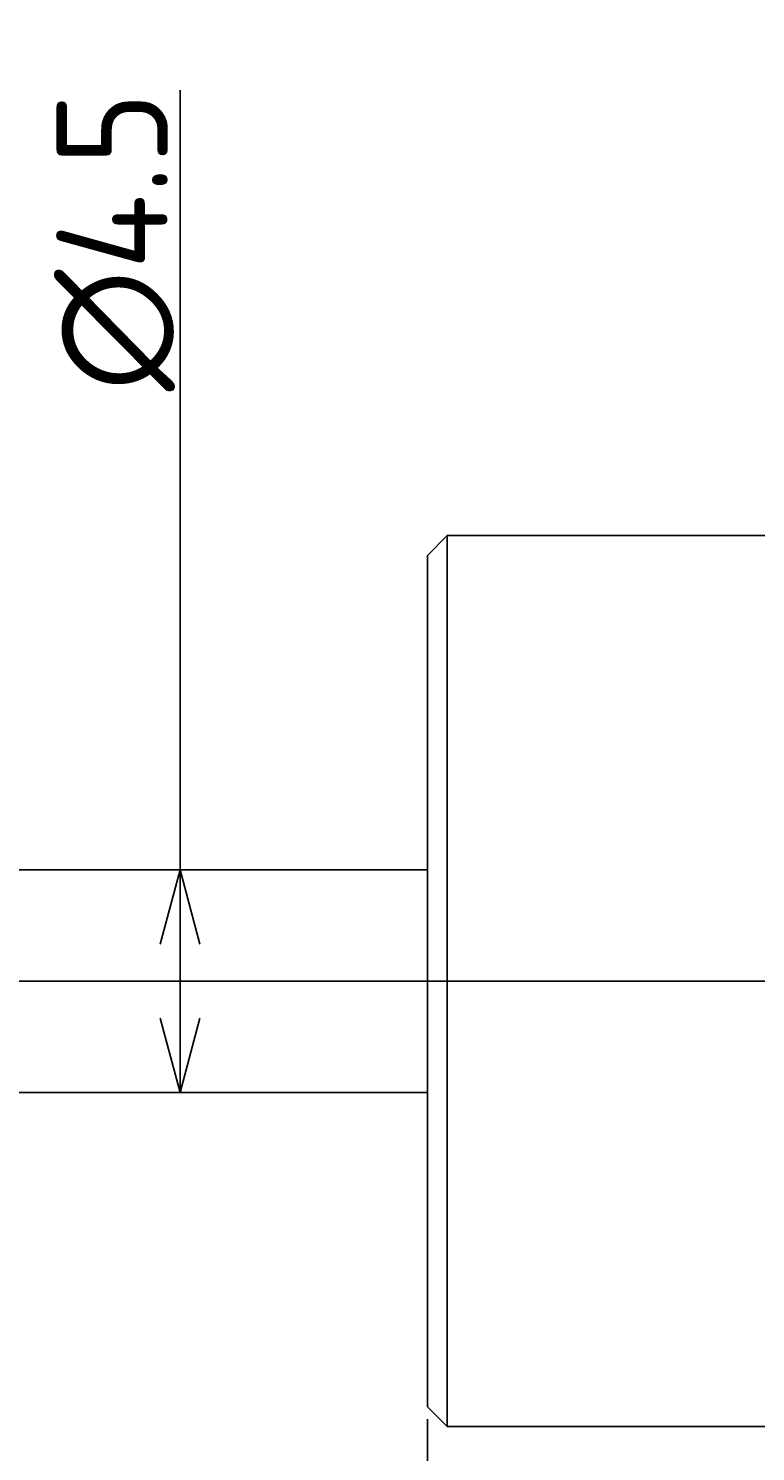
# Model space of a CAD drawing. Extents: x 130 to 290, y 134 to 184.
# Tile 3 of 7: x 152 to 167, y 155 to 184. Entities that reach past the tile are written whole.
import ezdxf

# ---------------------------------------------------------------- set-up
doc = ezdxf.new("R2010")
doc.units = 0
doc.linetypes.add('CENTER', pattern=[50.8, 31.75, -6.35, 6.35, -6.35])
doc.layers.get('0').update_dxf_attribs({"linetype": 'CONTINUOUS'})
doc.layers.get('DEFPOINTS').update_dxf_attribs({"linetype": 'CONTINUOUS'})
for name, color, linetype in [('図形', 7, 'CONTINUOUS'), ('図枠', 7, 'CONTINUOUS'), ('寸法_文字', 3, 'CONTINUOUS')]:
    doc.layers.add(name, color=color, linetype=linetype)
doc.layers.get('0').off()
doc.styles.add('DIMENSION', font='isocp.shx', dxfattribs={"bigfont": 'bigfont.shx'})
doc.dimstyles.get("Standard").update_dxf_attribs({"dimtxt": 0.18, "dimasz": 0.18, "dimexe": 0.18, "dimexo": 0.0625, "dimgap": 0.09, "dimtad": 0, "dimtih": 1, "dimtoh": 1, "dimzin": 0, "dimcen": 0.09, "dimazin": 3, "dimtfac": 1, "dimtofl": 0, "dimtmove": 0, "dimatfit": 3})

# ---------------------------------------------------------------- blocks, each defined once
blk = doc.blocks.new('_OPEN30')
at = {"color": 0, "linetype": 'BYBLOCK'}
for p, q in [((-1, 0.268), (0, 0)), ((0, 0), (-1, -0.268)), ((0, 0), (-1, 0))]:
    blk.add_line(p, q, dxfattribs=at)
blk = doc.blocks.new('*U10')
at = {"layer": '寸法_文字', "color": 3, "style": 'DIMENSION'}
blk.add_text('19.5', height=2.25, dxfattribs=at).set_placement((167.224, 145.25))
blk = doc.blocks.new('*D9')
at = {"layer": 'DEFPOINTS', "color": 0}
for p in [(179.5, 157.5), (160, 156.4), (160, 145)]:
    blk.add_point(p, dxfattribs=at)
at = {"layer": '寸法_文字', "color": 3}
for p, q in [((179.5, 157.25), (179.5, 144)), ((160, 156.15), (160, 144)), ((178, 145), (161.5, 145))]:
    blk.add_line(p, q, dxfattribs=at)
at = {"layer": '図枠'}
blk.add_blockref('*U10', (0, 0), dxfattribs=at)
at = {"layer": '寸法_文字', "color": 3, "xscale": 1.5, "yscale": 1.5, "zscale": 1.5, "rotation": 180}
blk.add_blockref('_OPEN30', (160, 145), dxfattribs=at)
at = {"layer": '寸法_文字', "color": 3, "xscale": 1.5, "yscale": 1.5, "zscale": 1.5}
blk.add_blockref('_OPEN30', (179.5, 145), dxfattribs=at)
blk = doc.blocks.new('*U12')
at = {"layer": '寸法_文字', "color": 3, "style": 'DIMENSION'}
blk.add_text('57', height=2.25, dxfattribs=at).set_placement((186.925, 140.25))
blk = doc.blocks.new('*D11')
at = {"layer": 'DEFPOINTS', "color": 0}
for p in [(217, 161.5), (160, 156.4), (160, 140)]:
    blk.add_point(p, dxfattribs=at)
at = {"layer": '寸法_文字', "color": 3}
for p, q in [((217, 161.25), (217, 139)), ((160, 156.15), (160, 139)), ((215.5, 140), (161.5, 140))]:
    blk.add_line(p, q, dxfattribs=at)
at = {"layer": '図枠'}
blk.add_blockref('*U12', (0, 0), dxfattribs=at)
at = {"layer": '寸法_文字', "color": 3, "xscale": 1.5, "yscale": 1.5, "zscale": 1.5, "rotation": 180}
blk.add_blockref('_OPEN30', (160, 140), dxfattribs=at)
at = {"layer": '寸法_文字', "color": 3, "xscale": 1.5, "yscale": 1.5, "zscale": 1.5}
blk.add_blockref('_OPEN30', (217, 140), dxfattribs=at)
blk = doc.blocks.new('*U14')
at = {"layer": '寸法_文字', "color": 3, "style": 'DIMENSION'}
blk.add_text('10', height=2.25, dxfattribs=at).set_placement((153.649, 140.25))
blk = doc.blocks.new('*D13')
at = {"layer": 'DEFPOINTS', "color": 0}
for p in [(150, 157.5), (160, 156.4), (150, 140)]:
    blk.add_point(p, dxfattribs=at)
at = {"layer": '寸法_文字', "color": 3}
for p, q in [((150, 157.25), (150, 139)), ((160, 156.15), (160, 139)), ((158.5, 140), (151.5, 140))]:
    blk.add_line(p, q, dxfattribs=at)
at = {"layer": '図枠'}
blk.add_blockref('*U14', (0, 0), dxfattribs=at)
at = {"layer": '寸法_文字', "color": 3, "xscale": 1.5, "yscale": 1.5, "zscale": 1.5, "rotation": 180}
blk.add_blockref('_OPEN30', (150, 140), dxfattribs=at)
at = {"layer": '寸法_文字', "color": 3, "xscale": 1.5, "yscale": 1.5, "zscale": 1.5}
blk.add_blockref('_OPEN30', (160, 140), dxfattribs=at)
blk = doc.blocks.new('*U18')
at = {"layer": '寸法_文字', "color": 3, "style": 'DIMENSION'}
blk.add_text('(78)', height=2.25, dxfattribs=at).set_placement((175.525, 135.3625))
blk = doc.blocks.new('*D17')
at = {"layer": 'DEFPOINTS', "color": 0}
for p in [(139, 165), (217, 161.5), (217, 135)]:
    blk.add_point(p, dxfattribs=at)
at = {"layer": '寸法_文字', "color": 3}
for p, q in [((139, 164.75), (139, 134)), ((217, 161.25), (217, 134)), ((140.5, 135), (215.5, 135))]:
    blk.add_line(p, q, dxfattribs=at)
at = {"layer": '図枠'}
blk.add_blockref('*U18', (0, 0), dxfattribs=at)
at = {"layer": '寸法_文字', "color": 3, "xscale": 1.5, "yscale": 1.5, "zscale": 1.5, "rotation": 180}
blk.add_blockref('_OPEN30', (139, 135), dxfattribs=at)
at = {"layer": '寸法_文字', "color": 3, "xscale": 1.5, "yscale": 1.5, "zscale": 1.5}
blk.add_blockref('_OPEN30', (217, 135), dxfattribs=at)
blk = doc.blocks.new('*U22')
at = {"layer": '寸法_文字', "color": 3, "style": 'DIMENSION'}
blk.add_text('∅4.5', height=2.25, rotation=90, dxfattribs=at).set_placement((154.75, 176.916))
blk = doc.blocks.new('*D21')
at = {"layer": 'DEFPOINTS', "color": 0}
for p in [(155, 167.25), (155.5, 167.25), (155.5, 162.75)]:
    blk.add_point(p, dxfattribs=at)
at = {"layer": '寸法_文字', "color": 3}
for p, q in [((155, 167.25), (155, 182.997)), ((155, 164.25), (155, 165.75))]:
    blk.add_line(p, q, dxfattribs=at)
at = {"layer": '図枠'}
blk.add_blockref('*U22', (0, 0), dxfattribs=at)
at = {"layer": '寸法_文字', "color": 3, "xscale": 1.5, "yscale": 1.5, "zscale": 1.5}
for p, rotation in [((155, 167.25), 90), ((155, 162.75), 270)]:
    blk.add_blockref('_OPEN30', p, dxfattribs=dict(at, rotation=rotation))

msp = doc.modelspace()

# ---------------------------------------------------------------- linework, layer by layer
at = {"layer": '図形'}
for p, q in [((160.4, 174), (160, 173.6)), ((160.4, 174), (178.634, 174)), ((160.4, 174), (160.4, 156)), ((160, 173.6), (160, 156.4)), ((160, 167.25), (150, 167.25)), ((155.5, 167.25), (159.475, 167.25)), ((160, 162.75), (150, 162.75)), ((155.5, 162.75), (159.475, 162.75)), ((160.4, 156), (160, 156.4)), ((160.4, 156), (178.634, 156))]:
    msp.add_line(p, q, dxfattribs=at)
at = {"layer": '図形', "color": 3, "linetype": 'CENTER'}
msp.add_line((137.5, 165), (218.75, 165), dxfattribs=at)

# ---------------------------------------------------------------- dimensions: what is measured, and where the dimension line sits
at = {"layer": '寸法_文字'}
dim = msp.add_linear_dim(base=(155, 167.25), p1=(155.5, 162.75), p2=(155.5, 167.25), angle=90, text='%%c<>', dimstyle='Standard', override={"dimscale": 0.5, "dimse1": 1, "dimse2": 1}, dxfattribs=at)
dim.commit()
dim.dimension.update_dxf_attribs({"geometry": '*D21', "text_midpoint": (155, 180), "dimtype": 128})
dim = msp.add_linear_dim(base=(217, 135), p1=(139, 165), p2=(217, 161.5), text='(<>)', dimstyle='Standard', override={"dimscale": 0.5}, dxfattribs=at)
dim.commit()
dim.dimension.update_dxf_attribs({"geometry": '*D17', "text_midpoint": (178, 135), "dimtype": 128})
for base, p1, p2, picture, middle in [((160, 140), (217, 161.5), (160, 156.4), '*D11', (188.5, 140)), ((150, 140), (160, 156.4), (150, 157.5), '*D13', (155, 140)), ((160, 145), (179.5, 157.5), (160, 156.4), '*D9', (169.75, 145))]:
    dim = msp.add_linear_dim(base=base, p1=p1, p2=p2, dimstyle='Standard', override={"dimscale": 0.5}, dxfattribs=at)
    dim.commit()
    dim.dimension.update_dxf_attribs({"geometry": picture, "text_midpoint": middle, "dimtype": 128})

doc.saveas('drawing.dxf')
